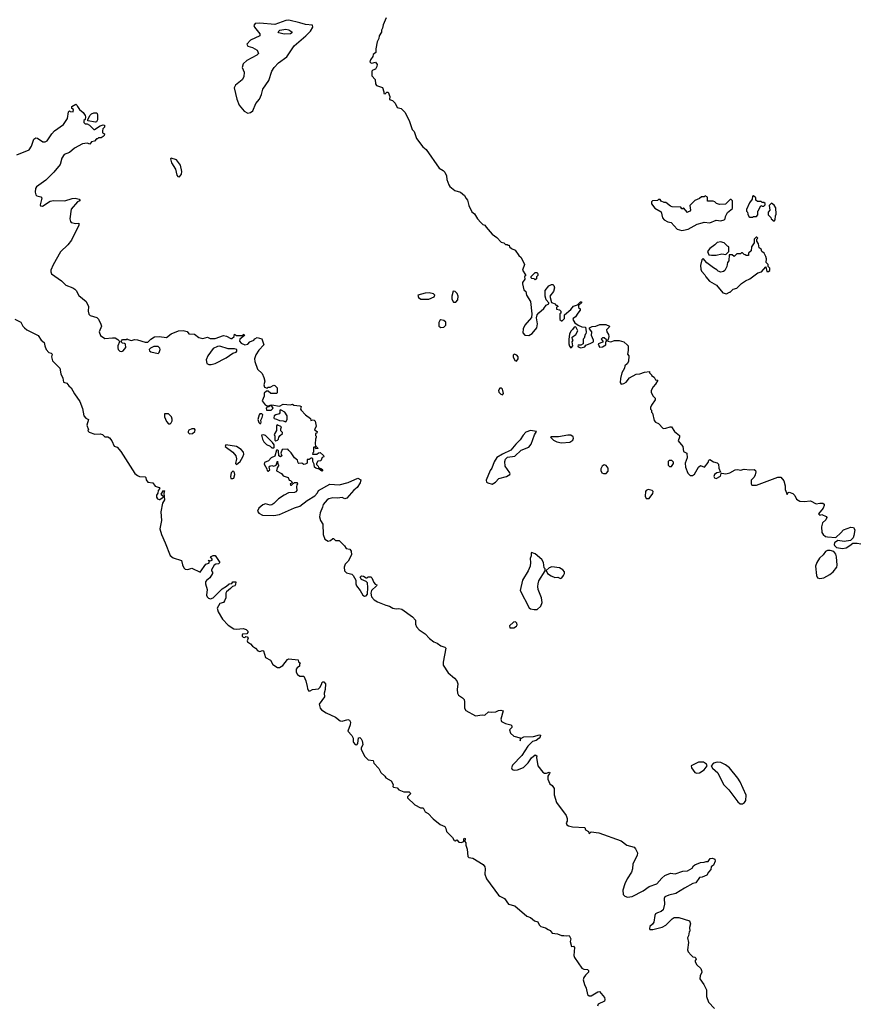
# Model space of a CAD drawing. Extents: x 2219101 to 2444320, y 201258 to 358766.
# Tile 68 of 256: x 2278692 to 2287687, y 229602 to 240146. Entities that reach past the tile are written whole.
import ezdxf

# ---------------------------------------------------------------- set-up
doc = ezdxf.new("R2010")
doc.units = 0

msp = doc.modelspace()

# ---------------------------------------------------------------- linework, layer by layer
at = {"layer": '0CON10XD'}
for points in [[(2281135, 239146), (2281165, 239151), (2281188, 239172), (2281222, 239248), (2281261, 239295), (2281284, 239345), (2281298, 239402), (2281360, 239495), (2281395, 239596), (2281419, 239635), (2281465, 239683), (2281555, 239748), (2281632, 239868), (2281759, 239975), (2281808, 240025), (2281833, 240065), (2281828, 240088), (2281755, 240094), (2281695, 240114), (2281575, 240140), (2281543, 240137), (2281425, 240094), (2281265, 240110), (2281215, 240106), (2281201, 240085), (2281208, 240065), (2281264, 239995), (2281263, 239975), (2281163, 239927), (2281126, 239885), (2281135, 239863), (2281185, 239850), (2281235, 239821), (2281251, 239785), (2281234, 239766), (2281125, 239711), (2281086, 239675), (2281074, 239635), (2281097, 239585), (2281093, 239535), (2281075, 239504), (2281005, 239445), (2280990, 239415), (2281018, 239295), (2281045, 239230), (2281097, 239165), (2281135, 239146)], [(2282618, 240165), (2282585, 240090), (2282580, 240055), (2282568, 240035), (2282567, 240013), (2282542, 239975), (2282538, 239945), (2282521, 239909), (2282508, 239835), (2282508, 239795), (2282480, 239775), (2282477, 239753), (2282452, 239718), (2282444, 239696), (2282454, 239684), (2282465, 239681), (2282505, 239692), (2282520, 239665), (2282518, 239645), (2282503, 239617), (2282474, 239606), (2282463, 239595), (2282466, 239545), (2282500, 239505), (2282505, 239458), (2282513, 239443), (2282580, 239420), (2282593, 239375), (2282592, 239355), (2282608, 239352), (2282625, 239370), (2282640, 239370), (2282658, 239325), (2282655, 239290), (2282685, 239280), (2282714, 239254), (2282735, 239206), (2282778, 239195), (2282817, 239155), (2282864, 239065), (2282895, 238970), (2282918, 238948), (2282944, 238873), (2283012, 238785), (2283046, 238755), (2283187, 238555), (2283230, 238530), (2283246, 238515), (2283263, 238475), (2283268, 238435), (2283288, 238378), (2283301, 238361), (2283355, 238317), (2283415, 238300), (2283458, 238265), (2283475, 238230), (2283490, 238215), (2283502, 238155), (2283535, 238090), (2283566, 238066), (2283598, 238015), (2283632, 237975), (2283655, 237953), (2283676, 237946), (2283688, 237925), (2283755, 237850), (2283803, 237813), (2283850, 237765), (2283877, 237757), (2283895, 237740), (2283915, 237740), (2283925, 237730), (2283935, 237730), (2283940, 237715), (2283960, 237695), (2284000, 237680), (2284041, 237621), (2284065, 237600), (2284100, 237525), (2284080, 237465), (2284110, 237415), (2284110, 237405), (2284100, 237395), (2284102, 237368), (2284078, 237332), (2284078, 237318), (2284093, 237255), (2284114, 237235), (2284123, 237195), (2284165, 237130), (2284180, 236995), (2284174, 236956), (2284104, 236875), (2284084, 236835), (2284082, 236792), (2284105, 236769), (2284146, 236764), (2284181, 236785), (2284231, 236845), (2284241, 236891), (2284228, 236955), (2284237, 236985), (2284252, 237008), (2284307, 237055), (2284331, 237089), (2284360, 237105), (2284360, 237115), (2284332, 237145), (2284321, 237185), (2284321, 237245), (2284360, 237295), (2284388, 237312), (2284402, 237312), (2284415, 237300), (2284420, 237275), (2284410, 237235), (2284372, 237185), (2284388, 237118), (2284430, 237105), (2284435, 237090), (2284445, 237090), (2284460, 237075), (2284442, 237068), (2284442, 237045), (2284475, 237040), (2284490, 237025), (2284490, 237005), (2284480, 236995), (2284480, 236935), (2284495, 236920), (2284505, 236920), (2284530, 236945), (2284530, 236985), (2284598, 237042), (2284625, 237080), (2284668, 237092), (2284700, 237125), (2284710, 237125), (2284710, 237115), (2284680, 237085), (2284680, 237065), (2284695, 237050), (2284698, 237035), (2284670, 237005), (2284648, 236965), (2284622, 236948), (2284617, 236935), (2284640, 236900), (2284676, 236876), (2284715, 236859), (2284752, 236855), (2284760, 236805), (2284757, 236783), (2284750, 236775), (2284740, 236735), (2284730, 236725), (2284730, 236675), (2284705, 236660), (2284675, 236660), (2284670, 236655), (2284675, 236642), (2284705, 236633), (2284745, 236643), (2284758, 236662), (2284805, 236677), (2284838, 236695), (2284838, 236715), (2284819, 236765), (2284822, 236805), (2284798, 236835), (2284798, 236845), (2284825, 236862), (2284864, 236866), (2284908, 236882), (2284972, 236882), (2285010, 236865), (2285008, 236855), (2284980, 236825), (2284982, 236802), (2285000, 236775), (2285002, 236755), (2284997, 236723), (2284990, 236715), (2284992, 236702), (2285025, 236698), (2285065, 236712), (2285115, 236712), (2285165, 236698), (2285205, 236662), (2285210, 236655), (2285210, 236605), (2285203, 236565), (2285218, 236545), (2285213, 236485), (2285199, 236461), (2285175, 236440), (2285172, 236415), (2285144, 236366), (2285129, 236305), (2285125, 236260), (2285135, 236243), (2285165, 236249), (2285190, 236265), (2285225, 236312), (2285295, 236349), (2285336, 236354), (2285387, 236373), (2285440, 236380), (2285440, 236365), (2285460, 236345), (2285460, 236335), (2285488, 236318), (2285505, 236290), (2285530, 236285), (2285505, 236242), (2285478, 236215), (2285458, 236175), (2285458, 236155), (2285478, 236115), (2285499, 236095), (2285501, 236075), (2285462, 236018), (2285450, 235995), (2285450, 235975), (2285460, 235965), (2285460, 235945), (2285472, 235932), (2285490, 235855), (2285505, 235838), (2285535, 235822), (2285585, 235770), (2285615, 235772), (2285662, 235788), (2285675, 235787), (2285708, 235738), (2285760, 235695), (2285762, 235675), (2285748, 235635), (2285797, 235575), (2285804, 235524), (2285838, 235505), (2285842, 235455), (2285822, 235398), (2285824, 235355), (2285849, 235289), (2285875, 235267), (2285900, 235265), (2285921, 235279), (2285964, 235355), (2285985, 235373), (2286028, 235355), (2286069, 235405), (2286075, 235430), (2286085, 235437), (2286125, 235410), (2286165, 235401), (2286180, 235385), (2286183, 235345), (2286198, 235302), (2286162, 235295), (2286134, 235275), (2286128, 235255), (2286135, 235242), (2286153, 235233), (2286201, 235259), (2286208, 235285), (2286215, 235292), (2286256, 235284), (2286298, 235295), (2286358, 235325), (2286385, 235329), (2286415, 235324), (2286455, 235332), (2286515, 235326), (2286559, 235329), (2286575, 235318), (2286580, 235305), (2286572, 235272), (2286561, 235249), (2286530, 235215), (2286527, 235177), (2286535, 235162), (2286585, 235163), (2286815, 235246), (2286846, 235246), (2286879, 235209), (2286892, 235155), (2286892, 235115), (2286915, 235062), (2286922, 235078), (2286935, 235088), (2286975, 235072), (2286995, 235052), (2287015, 235012), (2287051, 234991), (2287095, 234988), (2287164, 234994), (2287225, 234962), (2287265, 234970), (2287295, 234968), (2287309, 234959), (2287310, 234945), (2287298, 234915), (2287250, 234855), (2287265, 234842), (2287287, 234847), (2287330, 234825), (2287338, 234815), (2287329, 234791), (2287292, 234758), (2287280, 234715), (2287287, 234655), (2287298, 234635), (2287325, 234613), (2287345, 234607), (2287435, 234602), (2287490, 234650), (2287516, 234684), (2287597, 234713), (2287625, 234708), (2287638, 234685), (2287629, 234621), (2287622, 234598), (2287592, 234568), (2287525, 234559), (2287455, 234568), (2287420, 234545), (2287418, 234528), (2287420, 234515), (2287443, 234493), (2287505, 234483)], [(2281525, 239991), (2281470, 240005), (2281460, 240015), (2281480, 240035), (2281545, 240044), (2281575, 240036), (2281606, 240016), (2281608, 240005), (2281595, 239994), (2281525, 239991)], [(2278661, 238699), (2278795, 238752), (2278819, 238791), (2278844, 238866), (2278865, 238880), (2278883, 238877), (2278940, 238840), (2278965, 238839), (2278985, 238849), (2279035, 238924), (2279064, 238955), (2279163, 239025), (2279203, 239087), (2279215, 239160), (2279225, 239170), (2279233, 239163), (2279265, 239160), (2279270, 239185), (2279250, 239195), (2279252, 239215), (2279295, 239240), (2279308, 239228), (2279310, 239215), (2279334, 239184), (2279373, 239153), (2279392, 239122), (2279398, 239105), (2279392, 239078), (2279380, 239065), (2279380, 239045), (2279392, 239032), (2279415, 239030), (2279440, 239015), (2279485, 238970), (2279495, 238970), (2279555, 239010), (2279585, 239020), (2279600, 239015), (2279600, 238995), (2279583, 238977), (2279578, 238955), (2279580, 238935), (2279600, 238925), (2279598, 238905), (2279588, 238895), (2279565, 238882), (2279538, 238882), (2279525, 238870), (2279515, 238870), (2279495, 238847), (2279463, 238837), (2279445, 238813), (2279414, 238824), (2279365, 238818), (2279279, 238771), (2279224, 238725), (2279168, 238702), (2279145, 238665), (2279126, 238595), (2279058, 238515), (2278972, 238428), (2278874, 238356), (2278862, 238338), (2278858, 238298), (2278865, 238270), (2278875, 238259), (2278918, 238248), (2278930, 238235), (2278911, 238165), (2278914, 238154), (2278935, 238151), (2279018, 238202), (2279055, 238211), (2279175, 238206), (2279255, 238232), (2279285, 238236), (2279328, 238225), (2279338, 238215), (2279338, 238205), (2279312, 238195), (2279244, 238116), (2279228, 238015), (2279235, 237985), (2279245, 237973), (2279295, 237962), (2279327, 237967), (2279327, 237945), (2279248, 237785), (2279209, 237735), (2279131, 237659), (2279052, 237522), (2279027, 237465), (2279026, 237445), (2279034, 237424), (2279139, 237349), (2279185, 237302), (2279262, 237275), (2279282, 237262), (2279298, 237245), (2279324, 237194), (2279405, 237127), (2279428, 237075), (2279426, 237026), (2279432, 236992), (2279448, 236978), (2279517, 236957), (2279535, 236938), (2279563, 236885), (2279568, 236865), (2279542, 236805), (2279557, 236765), (2279605, 236733), (2279685, 236740), (2279715, 236738), (2279743, 236723), (2279758, 236708), (2279760, 236695), (2279743, 236655), (2279742, 236632), (2279747, 236615), (2279765, 236597), (2279785, 236593), (2279801, 236599), (2279828, 236635), (2279825, 236670), (2279815, 236680), (2279793, 236683), (2279780, 236695), (2279782, 236708), (2279795, 236720), (2279835, 236720), (2279845, 236730), (2279855, 236720), (2279885, 236712), (2279925, 236720), (2279953, 236717), (2280035, 236692), (2280065, 236692), (2280098, 236725), (2280135, 236750), (2280185, 236753), (2280265, 236744), (2280316, 236784), (2280394, 236816), (2280445, 236819), (2280487, 236807), (2280505, 236783), (2280565, 236778), (2280613, 236743), (2280655, 236732), (2280705, 236746), (2280733, 236733), (2280785, 236732), (2280875, 236763), (2280908, 236758), (2280954, 236734), (2280965, 236734), (2280988, 236752), (2280995, 236778), (2281015, 236763), (2281074, 236766), (2281095, 236777), (2281102, 236765), (2281050, 236725), (2281048, 236705), (2281064, 236684), (2281105, 236666), (2281135, 236670), (2281158, 236695), (2281200, 236715), (2281211, 236729), (2281235, 236742), (2281285, 236728), (2281307, 236665), (2281254, 236606), (2281222, 236558), (2281209, 236515), (2281211, 236485), (2281239, 236405), (2281289, 236359), (2281306, 236316), (2281320, 236275), (2281308, 236235), (2281315, 236210), (2281345, 236200), (2281355, 236210), (2281375, 236212), (2281415, 236232), (2281425, 236230), (2281450, 236205), (2281452, 236155), (2281448, 236145), (2281398, 236142), (2281383, 236143), (2281355, 236170), (2281335, 236170), (2281312, 236148), (2281310, 236115), (2281290, 236065), (2281323, 236023), (2281345, 236010), (2281370, 236010), (2281373, 236017), (2281395, 236022), (2281475, 236009), (2281515, 236028), (2281595, 236022), (2281615, 236028), (2281628, 236018), (2281695, 236011), (2281708, 236005), (2281702, 235975), (2281708, 235965), (2281753, 235915), (2281808, 235875), (2281810, 235855), (2281835, 235862), (2281848, 235858), (2281856, 235846), (2281868, 235795), (2281850, 235755), (2281878, 235735), (2281875, 235720), (2281860, 235715), (2281860, 235695), (2281868, 235688), (2281870, 235675), (2281860, 235655), (2281858, 235605), (2281862, 235582), (2281890, 235555), (2281865, 235550), (2281858, 235568), (2281845, 235570), (2281840, 235565), (2281840, 235515), (2281832, 235508), (2281830, 235495), (2281875, 235492), (2281895, 235508), (2281912, 235512), (2281948, 235478), (2281950, 235465), (2281932, 235458), (2281918, 235422), (2281885, 235417), (2281872, 235395), (2281873, 235383), (2281890, 235365), (2281892, 235352), (2281925, 235338), (2281938, 235325), (2281928, 235312), (2281902, 235332), (2281863, 235343), (2281850, 235355), (2281848, 235385), (2281832, 235415), (2281832, 235442), (2281825, 235450), (2281815, 235452), (2281792, 235438), (2281772, 235438), (2281772, 235405), (2281767, 235393), (2281750, 235385), (2281735, 235382), (2281715, 235398), (2281683, 235393), (2281675, 235400), (2281669, 235429), (2281635, 235455), (2281599, 235508), (2281575, 235532)], [(2279505, 239048), (2279423, 239063), (2279423, 239077), (2279448, 239125), (2279461, 239139), (2279485, 239148), (2279515, 239148), (2279521, 239141), (2279527, 239125), (2279526, 239075), (2279515, 239052), (2279505, 239048)], [(2280405, 238463), (2280425, 238492), (2280430, 238520), (2280415, 238587), (2280373, 238645), (2280315, 238662), (2280308, 238655), (2280318, 238615), (2280363, 238545), (2280375, 238482), (2280386, 238466), (2280405, 238463)], [(2285785, 237890), (2285805, 237893), (2285855, 237902), (2285950, 237955), (2286002, 237972), (2286025, 237978), (2286085, 237970), (2286155, 237998), (2286205, 237992), (2286238, 238002), (2286250, 238015), (2286253, 238037), (2286275, 238080), (2286330, 238125), (2286328, 238208), (2286315, 238220), (2286305, 238220), (2286255, 238170), (2286188, 238168), (2286158, 238178), (2286140, 238195), (2286122, 238202), (2286062, 238202), (2286060, 238245), (2286035, 238260), (2286025, 238250), (2285995, 238250), (2285975, 238230), (2285925, 238210), (2285870, 238155), (2285880, 238105), (2285868, 238092), (2285855, 238090), (2285845, 238080), (2285805, 238130), (2285795, 238120), (2285785, 238120), (2285775, 238140), (2285683, 238143), (2285665, 238150), (2285615, 238190), (2285595, 238190), (2285563, 238203), (2285555, 238220), (2285535, 238220), (2285525, 238210), (2285472, 238208), (2285460, 238195), (2285460, 238175), (2285495, 238128), (2285565, 238090), (2285580, 238025), (2285595, 238004), (2285635, 237981), (2285672, 237975), (2285735, 237902), (2285785, 237890)], [(2286545, 238030), (2286555, 238040), (2286585, 238040), (2286600, 238055), (2286600, 238095), (2286608, 238102), (2286632, 238158), (2286645, 238150), (2286665, 238150), (2286680, 238165), (2286678, 238178), (2286665, 238190), (2286645, 238190), (2286635, 238200), (2286595, 238200), (2286580, 238215), (2286578, 238238), (2286555, 238260), (2286542, 238258), (2286540, 238225), (2286510, 238185), (2286480, 238115), (2286480, 238095), (2286490, 238085), (2286493, 238063), (2286505, 238040), (2286513, 238033), (2286545, 238030)], [(2286775, 237990), (2286787, 238003), (2286788, 238045), (2286797, 238065), (2286792, 238132), (2286775, 238160), (2286745, 238180), (2286720, 238155), (2286730, 238105), (2286710, 238085), (2286710, 238055), (2286738, 238028), (2286742, 238012), (2286775, 237990)], [(2286265, 237212), (2286295, 237230), (2286305, 237230), (2286335, 237260), (2286375, 237273), (2286425, 237322), (2286469, 237351), (2286515, 237370), (2286600, 237435), (2286640, 237445), (2286685, 237500), (2286695, 237450), (2286715, 237450), (2286728, 237462), (2286730, 237485), (2286712, 237502), (2286710, 237525), (2286690, 237545), (2286693, 237585), (2286685, 237610), (2286668, 237645), (2286642, 237665), (2286635, 237690), (2286613, 237703), (2286607, 237747), (2286590, 237775), (2286590, 237795), (2286600, 237805), (2286588, 237818), (2286582, 237818), (2286560, 237795), (2286560, 237755), (2286532, 237715), (2286528, 237672), (2286500, 237645), (2286498, 237622), (2286475, 237620), (2286465, 237630), (2286452, 237632), (2286435, 237650), (2286425, 237650), (2286415, 237640), (2286375, 237640), (2286345, 237610), (2286325, 237630), (2286292, 237628), (2286290, 237565), (2286273, 237547), (2286268, 237505), (2286245, 237460), (2286232, 237448), (2286205, 237442), (2286175, 237452), (2286159, 237469), (2286125, 237488), (2286054, 237544), (2286015, 237590), (2286000, 237575), (2285987, 237513), (2285990, 237475), (2285997, 237455), (2286032, 237415), (2286042, 237392), (2286082, 237345), (2286158, 237305), (2286225, 237220), (2286265, 237212)], [(2286155, 237623), (2286215, 237638), (2286258, 237632), (2286290, 237665), (2286290, 237715), (2286275, 237720), (2286240, 237755), (2286225, 237762), (2286205, 237768), (2286165, 237762), (2286138, 237735), (2286084, 237696), (2286062, 237665), (2286075, 237630), (2286105, 237623), (2286155, 237623)], [(2284215, 237360), (2284205, 237370), (2284180, 237375), (2284172, 237382), (2284170, 237395), (2284215, 237440), (2284235, 237440), (2284242, 237425), (2284242, 237408), (2284228, 237392), (2284227, 237373), (2284215, 237360)], [(2283365, 237120), (2283387, 237145), (2283390, 237185), (2283377, 237215), (2283358, 237235), (2283335, 237238), (2283320, 237185), (2283323, 237155), (2283341, 237121), (2283365, 237120)], [(2283075, 237153), (2283133, 237177), (2283138, 237195), (2283125, 237210), (2283080, 237220), (2283035, 237219), (2282957, 237195), (2282965, 237172), (2282990, 237155), (2283075, 237153)], [(2278641, 236941), (2278705, 236908), (2278725, 236865), (2278745, 236845), (2278768, 236825), (2278890, 236765), (2278924, 236714), (2278955, 236688), (2278960, 236655), (2278977, 236615), (2279005, 236583), (2279030, 236575), (2279040, 236565), (2279032, 236535), (2279045, 236492), (2279121, 236415), (2279133, 236355), (2279156, 236306), (2279162, 236265), (2279198, 236255), (2279217, 236227), (2279245, 236203), (2279278, 236138), (2279335, 236059), (2279365, 235982), (2279380, 235905), (2279400, 235880), (2279428, 235865), (2279410, 235805), (2279430, 235755), (2279423, 235747), (2279425, 235740), (2279435, 235730), (2279497, 235707), (2279555, 235712), (2279578, 235705), (2279605, 235680), (2279635, 235681), (2279655, 235668), (2279679, 235635), (2279705, 235580), (2279735, 235569), (2279775, 235523), (2279927, 235287), (2279954, 235264), (2279975, 235255), (2280035, 235252), (2280044, 235245), (2280048, 235218), (2280065, 235193), (2280118, 235188), (2280145, 235150), (2280188, 235135), (2280192, 235125), (2280176, 235104), (2280172, 235075), (2280157, 235053), (2280157, 235035), (2280168, 235015), (2280185, 235008), (2280195, 235010), (2280228, 235032), (2280230, 235045), (2280214, 235054), (2280208, 235065), (2280232, 235105), (2280245, 235100), (2280237, 235075), (2280243, 235005), (2280222, 234968), (2280203, 234875), (2280211, 234785), (2280195, 234695), (2280211, 234635), (2280251, 234545), (2280305, 234410), (2280335, 234383), (2280425, 234354), (2280438, 234308), (2280452, 234275), (2280465, 234261), (2280495, 234260), (2280535, 234273), (2280625, 234230), (2280685, 234314), (2280720, 234325), (2280727, 234337), (2280715, 234358), (2280732, 234352), (2280753, 234357), (2280755, 234370), (2280738, 234395), (2280765, 234410), (2280785, 234410), (2280837, 234335), (2280821, 234319), (2280793, 234317), (2280776, 234305), (2280747, 234255), (2280747, 234245), (2280759, 234229), (2280758, 234215), (2280729, 234171), (2280695, 234142), (2280684, 234125), (2280684, 234105), (2280701, 234045), (2280694, 233985), (2280701, 233965), (2280715, 233951), (2280735, 233944), (2280765, 233954), (2280860, 234050), (2280909, 234081), (2280935, 234106), (2280965, 234110), (2280975, 234127), (2281007, 234127), (2281003, 234097)], [(2283205, 236849), (2283235, 236854), (2283256, 236875), (2283256, 236906), (2283236, 236926), (2283205, 236932), (2283193, 236925), (2283184, 236905), (2283184, 236864), (2283205, 236849)], [(2284595, 236634), (2284605, 236637), (2284619, 236655), (2284612, 236695), (2284620, 236715), (2284613, 236723), (2284612, 236745), (2284650, 236775), (2284670, 236815), (2284655, 236850), (2284645, 236858), (2284632, 236855), (2284615, 236828), (2284595, 236812), (2284582, 236778), (2284574, 236724), (2284574, 236676), (2284581, 236651), (2284595, 236634)], [(2284905, 236640), (2284935, 236642), (2284970, 236665), (2284970, 236695), (2284980, 236705), (2284978, 236718), (2284955, 236740), (2284935, 236740), (2284920, 236725), (2284940, 236705), (2284938, 236692), (2284890, 236675), (2284905, 236640)], [(2280175, 236573), (2280186, 236584), (2280198, 236615), (2280195, 236630), (2280175, 236648), (2280130, 236645), (2280095, 236630), (2280080, 236615), (2280082, 236602), (2280098, 236588), (2280175, 236573)], [(2280745, 236454), (2280785, 236465), (2280905, 236526), (2280974, 236576), (2281010, 236585), (2281020, 236595), (2281018, 236615), (2280995, 236622), (2280925, 236622), (2280835, 236650), (2280813, 236647), (2280766, 236624), (2280709, 236545), (2280691, 236505), (2280698, 236465), (2280720, 236455), (2280745, 236454)], [(2284015, 236490), (2284033, 236515), (2284033, 236535), (2284018, 236555), (2283990, 236565), (2283980, 236555), (2283980, 236535), (2283997, 236497), (2284015, 236490)], [(2283865, 236128), (2283876, 236145), (2283865, 236190), (2283855, 236202), (2283835, 236200), (2283820, 236175), (2283826, 236156), (2283845, 236137), (2283865, 236128)], [(2281335, 235964), (2281385, 235964), (2281408, 235985), (2281395, 236008), (2281370, 236010), (2281365, 236002), (2281345, 236000), (2281333, 235985), (2281335, 235964)], [(2281545, 235840), (2281559, 235865), (2281556, 235905), (2281531, 235945), (2281495, 235966), (2281485, 235970), (2281478, 235965), (2281479, 235935), (2281472, 235925), (2281435, 235916), (2281417, 235905), (2281414, 235884), (2281420, 235875), (2281445, 235870), (2281474, 235854), (2281515, 235851), (2281545, 235840)], [(2280285, 235817), (2280305, 235820), (2280315, 235828), (2280325, 235850), (2280327, 235867), (2280319, 235895), (2280288, 235925), (2280244, 235926), (2280242, 235895), (2280265, 235843), (2280285, 235817)], [(2281265, 235822), (2281275, 235823), (2281280, 235835), (2281274, 235856), (2281290, 235885), (2281296, 235915), (2281285, 235926), (2281266, 235924), (2281259, 235915), (2281244, 235865), (2281255, 235832), (2281265, 235822)], [(2280510, 235710), (2280545, 235714), (2280570, 235735), (2280572, 235755), (2280566, 235766), (2280535, 235766), (2280505, 235750), (2280497, 235735), (2280497, 235725), (2280510, 235710)], [(2281435, 235637), (2281455, 235643), (2281466, 235655), (2281470, 235675), (2281484, 235695), (2281507, 235715), (2281508, 235725), (2281488, 235745), (2281488, 235765), (2281498, 235788), (2281452, 235808), (2281444, 235796), (2281442, 235748), (2281418, 235705), (2281427, 235685), (2281427, 235645), (2281435, 235637)], [(2281415, 235560), (2281420, 235565), (2281418, 235595), (2281399, 235619), (2281325, 235692), (2281305, 235702), (2281283, 235697), (2281292, 235655), (2281308, 235625), (2281335, 235598), (2281375, 235578), (2281395, 235560), (2281415, 235560)], [(2283755, 235174), (2283789, 235195), (2283825, 235232), (2283906, 235254), (2283942, 235275), (2283948, 235285), (2283943, 235295), (2283894, 235365), (2283890, 235415), (2283895, 235440), (2283918, 235462), (2283995, 235474), (2284064, 235536), (2284145, 235570), (2284171, 235599), (2284208, 235702), (2284228, 235738), (2284165, 235747), (2284115, 235730), (2284085, 235696), (2284055, 235646), (2284008, 235602), (2283955, 235538), (2283863, 235495), (2283805, 235459), (2283775, 235413), (2283750, 235345), (2283732, 235318), (2283689, 235215), (2283694, 235195), (2283707, 235185), (2283755, 235174)], [(2284495, 235616), (2284585, 235622), (2284618, 235645), (2284626, 235665), (2284620, 235680), (2284595, 235696), (2284565, 235698), (2284465, 235679), (2284385, 235680), (2284380, 235675), (2284412, 235645), (2284445, 235626), (2284495, 235616)], [(2281015, 235382), (2281053, 235415), (2281084, 235465), (2281094, 235495), (2281088, 235515), (2281065, 235544), (2281015, 235574), (2280900, 235595), (2280892, 235575), (2280976, 235516), (2281006, 235476), (2281016, 235444), (2281004, 235394), (2281015, 235382)], [(2281575, 235532), (2281565, 235546), (2281505, 235542), (2281490, 235505), (2281502, 235475), (2281485, 235464), (2281469, 235475), (2281465, 235530), (2281455, 235538), (2281443, 235537), (2281426, 235474), (2281385, 235456), (2281357, 235423), (2281314, 235405), (2281310, 235385), (2281338, 235338), (2281344, 235315), (2281355, 235312), (2281372, 235325), (2281366, 235355), (2281372, 235365), (2281395, 235373), (2281415, 235364), (2281440, 235375), (2281455, 235418), (2281458, 235388), (2281468, 235375), (2281452, 235348), (2281444, 235314), (2281496, 235286), (2281515, 235262), (2281570, 235245), (2281580, 235215), (2281595, 235210), (2281610, 235195), (2281608, 235182), (2281590, 235175), (2281595, 235160), (2281605, 235160), (2281635, 235190), (2281665, 235190), (2281670, 235175), (2281660, 235165), (2281658, 235145), (2281662, 235105), (2281650, 235090), (2281635, 235082), (2281572, 235078), (2281525, 235054), (2281465, 235016), (2281416, 234964), (2281395, 234951), (2281375, 234949), (2281325, 234962), (2281298, 234952), (2281254, 234915), (2281241, 234885), (2281253, 234863), (2281295, 234841), (2281415, 234836), (2281475, 234846), (2281635, 234918), (2281695, 234936), (2281771, 234999), (2281853, 235047), (2281882, 235078), (2281895, 235106), (2282015, 235171), (2282115, 235166), (2282210, 235190), (2282315, 235237), (2282345, 235220), (2282338, 235185), (2282308, 235135), (2282272, 235108), (2282198, 235022), (2282176, 235016), (2282145, 235029), (2282095, 235022), (2282045, 235025), (2282003, 235015), (2281985, 235005), (2281944, 234955), (2281935, 234925), (2281910, 234865), (2281904, 234824), (2281915, 234782), (2281941, 234745), (2281944, 234634), (2281962, 234585), (2281995, 234562), (2282021, 234569), (2282045, 234590), (2282055, 234590), (2282075, 234570), (2282115, 234570), (2282173, 234513), (2282190, 234485), (2282230, 234475), (2282242, 234455), (2282247, 234415), (2282212, 234348), (2282180, 234315), (2282168, 234285), (2282170, 234245), (2282194, 234224), (2282249, 234209), (2282266, 234196), (2282294, 234145), (2282292, 234105), (2282299, 234085), (2282340, 234035), (2282367, 233985), (2282385, 233973), (2282405, 233978), (2282418, 233995), (2282422, 234065), (2282418, 234115), (2282405, 234130), (2282355, 234152), (2282340, 234175), (2282355, 234190), (2282377, 234187), (2282405, 234170), (2282415, 234170), (2282425, 234180), (2282455, 234180), (2282465, 234170), (2282485, 234120), (2282502, 234102), (2282518, 234095), (2282515, 234082), (2282462, 234035), (2282453, 234005), (2282461, 233965), (2282491, 233935), (2282525, 233914), (2282616, 233876), (2282655, 233867), (2282690, 233845), (2282725, 233838), (2282755, 233841), (2282785, 233834), (2282902, 233752), (2282931, 233715), (2282934, 233675), (2282944, 233645), (2282971, 233611), (2283035, 233570), (2283081, 233521), (2283129, 233485), (2283165, 233470), (2283205, 233440), (2283245, 233426), (2283256, 233416), (2283228, 233265), (2283229, 233235), (2283282, 233152), (2283351, 233095), (2283376, 233065), (2283386, 233035), (2283379, 232975), (2283383, 232933), (2283394, 232914), (2283436, 232886), (2283452, 232865), (2283458, 232842), (2283456, 232775), (2283470, 232750), (2283575, 232690), (2283645, 232701), (2283675, 232698), (2283715, 232734), (2283745, 232730), (2283794, 232736), (2283821, 232749), (2283845, 232751), (2283870, 232745), (2283848, 232655), (2283855, 232630), (2283895, 232608), (2283955, 232596), (2283966, 232586), (2283963, 232565), (2283938, 232542), (2283951, 232505), (2283987, 232475), (2284052, 232455), (2284053, 232423), (2284062, 232448), (2284094, 232466), (2284195, 232470), (2284259, 232489), (2284270, 232485), (2284268, 232465), (2284257, 232453), (2284225, 232429), (2284185, 232416), (2284135, 232366), (2284072, 232268), (2283971, 232165), (2283960, 232135), (2283968, 232118), (2283990, 232110), (2284025, 232112), (2284090, 232140), (2284140, 232190), (2284175, 232243), (2284215, 232273), (2284232, 232265), (2284230, 232245), (2284242, 232155), (2284295, 232088), (2284315, 232078), (2284335, 232078), (2284365, 232090), (2284370, 232085), (2284368, 232075), (2284350, 232045), (2284351, 232015), (2284373, 231963), (2284395, 231947), (2284417, 231915), (2284419, 231845), (2284443, 231765), (2284546, 231625), (2284556, 231594), (2284557, 231565), (2284547, 231545), (2284552, 231525), (2284573, 231513), (2284614, 231504), (2284746, 231496), (2284755, 231472), (2284784, 231454), (2284788, 231435), (2284795, 231430), (2284815, 231450), (2284895, 231439), (2285135, 231354), (2285195, 231307), (2285274, 231284), (2285289, 231269), (2285310, 231225), (2285306, 231195), (2285262, 231105), (2285257, 231055), (2285245, 231017), (2285200, 230945), (2285176, 230894), (2285155, 230825), (2285158, 230778), (2285175, 230761), (2285205, 230751), (2285255, 230758), (2285371, 230819), (2285435, 230863), (2285518, 230892), (2285572, 230955), (2285605, 230982), (2285665, 231006), (2285715, 230998), (2285795, 231028), (2285847, 231033), (2285895, 231059), (2285910, 231085), (2285924, 231095), (2285985, 231121), (2286025, 231124), (2286045, 231133), (2286068, 231132), (2286090, 231165), (2286115, 231166), (2286140, 231155), (2286142, 231135), (2286126, 231094), (2286098, 231075), (2286096, 231045), (2286072, 231018), (2286055, 230984), (2286005, 230964), (2285975, 230961), (2285935, 230905), (2285903, 230897), (2285815, 230846), (2285721, 230789), (2285645, 230771), (2285605, 230753), (2285596, 230735), (2285599, 230675), (2285586, 230615), (2285565, 230595), (2285525, 230583), (2285505, 230570), (2285496, 230554), (2285487, 230483), (2285471, 230459), (2285444, 230435), (2285438, 230415), (2285444, 230404), (2285475, 230402), (2285575, 230427), (2285615, 230449), (2285681, 230519), (2285705, 230532), (2285755, 230531), (2285866, 230496), (2285877, 230465), (2285868, 230425), (2285870, 230385), (2285863, 230377), (2285858, 230335), (2285848, 230315), (2285858, 230265), (2285847, 230185), (2285854, 230164), (2285885, 230128), (2285905, 230110), (2285925, 230108), (2285935, 230098), (2285938, 230085), (2285928, 230072), (2285928, 230058), (2285948, 230025), (2285988, 229985), (2285998, 229965), (2286000, 229945), (2285983, 229907), (2285978, 229875), (2286021, 229815), (2286049, 229759), (2286049, 229685), (2286072, 229625), (2286136, 229556)], [(2284975, 235288), (2284995, 235310), (2284996, 235345), (2284975, 235372), (2284955, 235378), (2284933, 235365), (2284918, 235335), (2284917, 235317), (2284930, 235295), (2284945, 235288), (2284975, 235288)], [(2285655, 235360), (2285675, 235362), (2285698, 235395), (2285697, 235407), (2285677, 235427), (2285650, 235425), (2285638, 235415), (2285638, 235375), (2285655, 235360)], [(2280955, 235232), (2280975, 235233), (2280985, 235238), (2280996, 235275), (2280993, 235295), (2280985, 235308), (2280975, 235310), (2280957, 235295), (2280950, 235255), (2280955, 235232)], [(2285435, 235020), (2285476, 235074), (2285477, 235093), (2285468, 235105), (2285424, 235116), (2285402, 235105), (2285396, 235094), (2285394, 235045), (2285405, 235020), (2285435, 235020)], [(2287505, 234483), (2287545, 234490), (2287586, 234514), (2287618, 234542), (2287665, 234542), (2287702, 234532)], [(2284205, 233829), (2284235, 233832), (2284275, 233867), (2284289, 233905), (2284281, 233955), (2284248, 234045), (2284242, 234075), (2284246, 234104), (2284255, 234137), (2284320, 234245), (2284320, 234265), (2284312, 234275), (2284303, 234335), (2284285, 234367), (2284215, 234428), (2284175, 234440), (2284170, 234435), (2284172, 234405), (2284161, 234375), (2284166, 234335), (2284160, 234295), (2284138, 234245), (2284080, 234145), (2284054, 234035), (2284149, 233849), (2284165, 233838), (2284205, 233829)], [(2287265, 234164), (2287305, 234171), (2287371, 234205), (2287408, 234235), (2287446, 234285), (2287450, 234305), (2287441, 234395), (2287434, 234424), (2287415, 234450), (2287375, 234462), (2287345, 234462), (2287325, 234452), (2287300, 234415), (2287261, 234379), (2287231, 234335), (2287218, 234295), (2287229, 234195), (2287240, 234170), (2287265, 234164)], [(2284485, 234162), (2284499, 234171), (2284517, 234195), (2284527, 234215), (2284527, 234235), (2284510, 234255), (2284475, 234277), (2284394, 234286), (2284363, 234277), (2284332, 234248), (2284348, 234215), (2284385, 234190), (2284425, 234174), (2284456, 234176), (2284485, 234162)], [(2281003, 234097), (2280996, 234084), (2280972, 234078), (2280952, 234055), (2280909, 234021), (2280901, 234005), (2280900, 233955), (2280885, 233922), (2280874, 233906), (2280835, 233894), (2280806, 233845), (2280817, 233805), (2280865, 233725), (2280925, 233663), (2280987, 233625), (2281015, 233618), (2281086, 233626), (2281120, 233615), (2281137, 233597), (2281137, 233583), (2281125, 233570), (2281080, 233565), (2281074, 233556), (2281075, 233543), (2281085, 233534), (2281105, 233530), (2281115, 233540), (2281128, 233538), (2281140, 233525), (2281130, 233495), (2281134, 233485), (2281164, 233464), (2281186, 233436), (2281218, 233418), (2281245, 233386), (2281265, 233381), (2281295, 233391), (2281305, 233388), (2281325, 233318), (2281379, 233289), (2281405, 233243), (2281455, 233210), (2281475, 233210), (2281510, 233230), (2281562, 233295), (2281575, 233302), (2281675, 233290), (2281680, 233270), (2281700, 233255), (2281690, 233245), (2281688, 233225), (2281664, 233206), (2281655, 233190), (2281655, 233160), (2281670, 233135), (2281695, 233117), (2281736, 233116), (2281756, 233065), (2281773, 233005), (2281774, 232984), (2281785, 232960), (2281805, 232960), (2281828, 232972), (2281895, 232982), (2281908, 232995), (2281930, 233035), (2281930, 233045), (2281940, 233055), (2281950, 233055), (2281970, 233035), (2281966, 232975), (2281954, 232935), (2281956, 232895), (2281900, 232815), (2281910, 232775), (2281927, 232757), (2281977, 232725), (2282075, 232676), (2282125, 232637), (2282145, 232633), (2282207, 232653), (2282227, 232647), (2282236, 232625), (2282232, 232595), (2282208, 232528), (2282251, 232481), (2282263, 232453), (2282263, 232415), (2282269, 232405), (2282285, 232384), (2282305, 232381), (2282316, 232395), (2282320, 232455), (2282335, 232458), (2282352, 232445), (2282362, 232425), (2282369, 232385), (2282349, 232345), (2282350, 232335), (2282385, 232261), (2282425, 232222), (2282478, 232215), (2282487, 232185), (2282539, 232129), (2282561, 232085), (2282603, 232045), (2282615, 232028), (2282671, 231995), (2282694, 231955), (2282689, 231935), (2282696, 231926), (2282735, 231921), (2282755, 231900), (2282806, 231876), (2282865, 231878), (2282876, 231866), (2282878, 231855), (2282848, 231825), (2282848, 231815), (2282925, 231740), (2282985, 231706), (2283016, 231706), (2283035, 231664), (2283067, 231647), (2283120, 231590), (2283198, 231528), (2283248, 231505), (2283259, 231485), (2283265, 231452), (2283328, 231388), (2283345, 231357), (2283356, 231354), (2283375, 231362), (2283395, 231340), (2283420, 231335), (2283450, 231345), (2283450, 231375), (2283455, 231380), (2283465, 231378), (2283460, 231345), (2283472, 231332), (2283470, 231305), (2283486, 231265), (2283492, 231185), (2283505, 231173), (2283545, 231167), (2283658, 231098), (2283674, 231075), (2283678, 231055), (2283674, 230995), (2283693, 230945), (2283822, 230772), (2283835, 230760), (2283887, 230735), (2283930, 230675), (2283996, 230656), (2284125, 230546), (2284165, 230533), (2284208, 230498), (2284244, 230484), (2284257, 230455), (2284275, 230435), (2284325, 230422), (2284352, 230402), (2284375, 230393), (2284395, 230365), (2284455, 230356), (2284495, 230340), (2284521, 230341), (2284545, 230334), (2284578, 230338), (2284598, 230305), (2284590, 230275), (2284605, 230220), (2284626, 230226), (2284635, 230210), (2284628, 230125), (2284634, 230105), (2284715, 229990), (2284735, 229980), (2284774, 229974), (2284787, 229965), (2284784, 229945), (2284755, 229914), (2284735, 229891), (2284730, 229865), (2284742, 229815), (2284761, 229775), (2284776, 229706), (2284792, 229692), (2284815, 229694), (2284885, 229736), (2284905, 229738), (2284956, 229675), (2284962, 229655), (2284957, 229635), (2284888, 229605), (2284883, 229583)], [(2283943, 233633), (2283985, 233634), (2284015, 233653), (2284022, 233665), (2284018, 233685), (2284005, 233697), (2283982, 233695), (2283938, 233655), (2283943, 233633)], [(2285945, 232078), (2285975, 232083), (2286025, 232114), (2286058, 232155), (2286050, 232175), (2286017, 232197), (2285965, 232196), (2285887, 232155), (2285890, 232135), (2285925, 232086), (2285945, 232078)], [(2286411, 231751), (2286435, 231751), (2286456, 231764), (2286472, 231785), (2286473, 231843), (2286409, 231985), (2286385, 232025), (2286297, 232135), (2286255, 232168), (2286205, 232193), (2286165, 232194), (2286123, 232185), (2286098, 232155), (2286113, 232133), (2286171, 232081), (2286231, 231955), (2286288, 231898), (2286385, 231771), (2286411, 231751)]]:
    msp.add_lwpolyline(points, dxfattribs=at)

doc.saveas('drawing.dxf')
